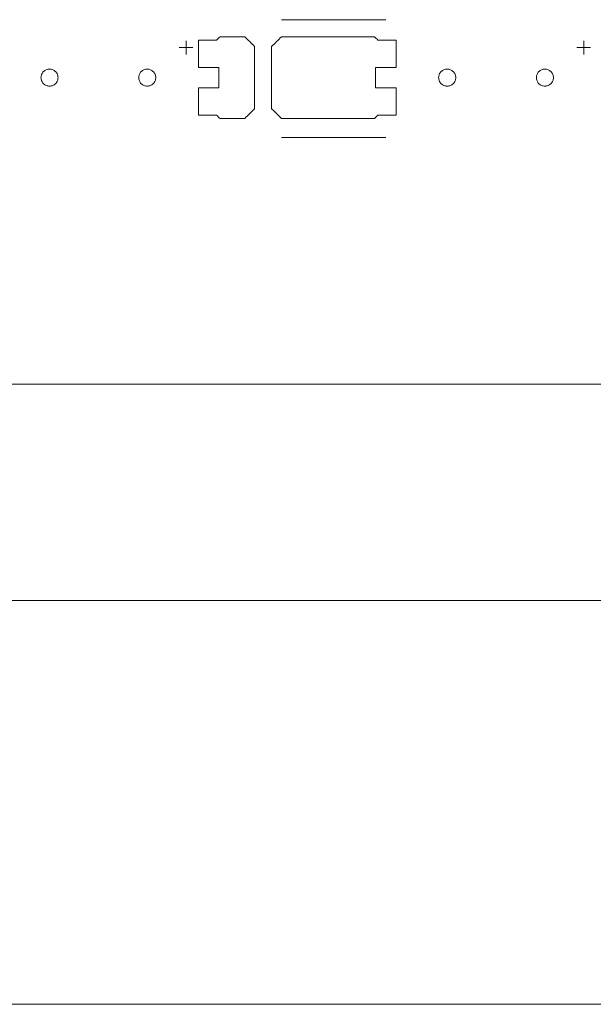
# Model space of a CAD drawing. Header units: inches. Extents: x -30 to 641, y 180 to 601.
# Tile 117 of 234: x 231 to 248, y 524 to 553. Entities that reach past the tile are written whole.
import ezdxf

# ---------------------------------------------------------------- set-up
doc = ezdxf.new("R2010")
doc.units = ezdxf.units.IN
doc.header["$MEASUREMENT"] = 0
doc.layers.add('1', color=7, linetype='Continuous')

# ---------------------------------------------------------------- blocks, each defined once
blk = doc.blocks.new('block 5')
at = {"layer": '1', "color": 8, "lineweight": 18, "true_color": 0x808080}
blk.add_lwpolyline([(-18.129, 535.876), (554.57, 535.876)], dxfattribs=at)
blk = doc.blocks.new('block 65')
at = {"layer": '1', "color": 155, "lineweight": 18, "true_color": 0x4c7299}
blk.add_lwpolyline([(280.228, 542.226), (160.002, 542.226)], dxfattribs=at)
blk = doc.blocks.new('block 1380')
at = {"layer": '1', "color": 18, "lineweight": 13, "true_color": 0x4c0000}
blk.add_lwpolyline([(280.228, 542.226), (160.002, 542.226)], dxfattribs=at)
blk = doc.blocks.new('block 1382')
at = {"layer": '1', "color": 18, "lineweight": 13, "true_color": 0x4c0000}
blk.add_lwpolyline([(280.228, 542.226), (160.002, 542.226)], dxfattribs=at)
blk = doc.blocks.new('block 1453')
at = {"layer": '1', "color": 252, "lineweight": 13, "true_color": 0x848484}
blk.add_lwpolyline([(241.655, 549.461), (238.595, 549.461)], dxfattribs=at)
blk = doc.blocks.new('block 1574')
at = {"layer": '1', "color": 18, "lineweight": 13, "true_color": 0x4c0000}
blk.add_lwpolyline([(247.262, 552.095), (247.662, 552.095)], dxfattribs=at)
blk = doc.blocks.new('block 1575')
at = {"layer": '1', "color": 18, "lineweight": 13, "true_color": 0x4c0000}
blk.add_lwpolyline([(247.461, 551.896), (247.461, 552.296)], dxfattribs=at)
blk = doc.blocks.new('block 1606')
at = {"layer": '1', "color": 252, "lineweight": 13, "true_color": 0x848484}
blk.add_lwpolyline([(241.655, 552.914), (238.595, 552.914)], dxfattribs=at)
blk = doc.blocks.new('block 1607')
at = {"layer": '1', "color": 252, "lineweight": 13, "true_color": 0x848484}
blk.add_lwpolyline([(235.595, 552.095), (235.995, 552.095)], dxfattribs=at)
blk = doc.blocks.new('block 1608')
at = {"layer": '1', "color": 252, "lineweight": 13, "true_color": 0x848484}
blk.add_lwpolyline([(235.794, 551.896), (235.794, 552.296)], dxfattribs=at)
blk = doc.blocks.new('block 1663')
at = {"layer": '1', "color": 18, "lineweight": 13, "true_color": 0x4c0000}
blk.add_lwpolyline([(247.461, 551.896), (247.461, 552.296)], dxfattribs=at)
blk = doc.blocks.new('block 1668')
at = {"layer": '1', "color": 18, "lineweight": 13, "true_color": 0x4c0000}
blk.add_lwpolyline([(247.262, 552.095), (247.662, 552.095)], dxfattribs=at)
blk = doc.blocks.new('block 1761')
at = {"layer": '1', "color": 252, "lineweight": 13, "true_color": 0x848484}
blk.add_lwpolyline([(241.655, 549.461), (238.595, 549.461)], dxfattribs=at)
blk = doc.blocks.new('block 1762')
at = {"layer": '1', "color": 252, "lineweight": 13, "true_color": 0x848484}
blk.add_lwpolyline([(235.794, 551.896), (235.794, 552.296)], dxfattribs=at)
blk = doc.blocks.new('block 1763')
at = {"layer": '1', "color": 252, "lineweight": 13, "true_color": 0x848484}
blk.add_lwpolyline([(235.595, 552.095), (235.995, 552.095)], dxfattribs=at)
blk = doc.blocks.new('block 1764')
at = {"layer": '1', "color": 252, "lineweight": 13, "true_color": 0x848484}
blk.add_lwpolyline([(241.655, 552.914), (238.595, 552.914)], dxfattribs=at)
blk = doc.blocks.new('block 5771')
at = {"layer": '1', "color": 18, "lineweight": 13, "true_color": 0x4c0000}
blk.add_lwpolyline([(280.228, 542.226), (205.418, 542.226), (168.014, 542.226), (163.338, 542.226), (161, 542.226), (160.002, 542.396), (159.814, 543.576), (157.91, 544.92), (155.836, 543.856), (155.502, 542.692), (154.799, 542.226), (152.462, 542.226), (133.759, 542.226)], dxfattribs=at)
blk = doc.blocks.new('block 5833')
at = {"layer": '1', "color": 18, "lineweight": 13, "true_color": 0x4c0000}
blk.add_lwpolyline([(231.538, 551.214), (231.539, 551.238), (231.543, 551.262), (231.549, 551.285), (231.557, 551.309), (231.568, 551.332), (231.581, 551.353), (231.596, 551.373), (231.612, 551.392), (231.631, 551.408), (231.65, 551.422), (231.67, 551.434), (231.692, 551.445), (231.715, 551.453), (231.739, 551.459), (231.763, 551.463), (231.788, 551.464), (231.814, 551.463), (231.838, 551.459), (231.862, 551.453), (231.885, 551.445), (231.907, 551.434), (231.927, 551.422), (231.946, 551.408), (231.964, 551.392), (231.981, 551.373), (231.996, 551.353), (232.009, 551.332), (232.02, 551.309), (232.028, 551.285), (232.034, 551.262), (232.037, 551.238), (232.039, 551.214), (232.037, 551.19), (232.034, 551.166), (232.028, 551.142), (232.02, 551.119), (232.009, 551.096), (231.996, 551.075), (231.981, 551.055), (231.964, 551.036), (231.946, 551.02), (231.927, 551.006), (231.907, 550.993), (231.885, 550.983), (231.862, 550.975), (231.838, 550.969), (231.814, 550.965), (231.788, 550.964), (231.763, 550.965), (231.739, 550.969), (231.715, 550.975), (231.692, 550.983), (231.67, 550.993), (231.65, 551.006), (231.631, 551.02), (231.612, 551.036), (231.596, 551.055), (231.581, 551.075), (231.568, 551.096), (231.557, 551.119), (231.549, 551.142), (231.543, 551.166), (231.539, 551.19), (231.538, 551.214)], dxfattribs=at)
blk = doc.blocks.new('block 5838')
at = {"layer": '1', "color": 18, "lineweight": 13, "true_color": 0x4c0000}
blk.add_lwpolyline([(246.072, 551.214), (246.073, 551.238), (246.076, 551.262), (246.082, 551.285), (246.091, 551.309), (246.101, 551.332), (246.114, 551.353), (246.129, 551.373), (246.146, 551.392), (246.164, 551.408), (246.183, 551.422), (246.204, 551.434), (246.225, 551.445), (246.248, 551.453), (246.272, 551.459), (246.297, 551.463), (246.322, 551.464), (246.347, 551.463), (246.372, 551.459), (246.396, 551.453), (246.418, 551.445), (246.44, 551.434), (246.46, 551.422), (246.48, 551.408), (246.498, 551.392), (246.515, 551.373), (246.53, 551.353), (246.543, 551.332), (246.553, 551.309), (246.561, 551.285), (246.567, 551.262), (246.571, 551.238), (246.572, 551.214), (246.571, 551.19), (246.567, 551.166), (246.561, 551.142), (246.553, 551.119), (246.543, 551.096), (246.53, 551.075), (246.515, 551.055), (246.498, 551.036), (246.48, 551.02), (246.46, 551.006), (246.44, 550.993), (246.418, 550.983), (246.396, 550.975), (246.372, 550.969), (246.347, 550.965), (246.322, 550.964), (246.297, 550.965), (246.272, 550.969), (246.248, 550.975), (246.225, 550.983), (246.204, 550.993), (246.183, 551.006), (246.164, 551.02), (246.146, 551.036), (246.129, 551.055), (246.114, 551.075), (246.101, 551.096), (246.091, 551.119), (246.082, 551.142), (246.076, 551.166), (246.073, 551.19), (246.072, 551.214)], dxfattribs=at)
blk = doc.blocks.new('block 5976')
at = {"layer": '1', "color": 252, "lineweight": 13, "true_color": 0x848484}
blk.add_lwpolyline([(234.405, 551.214), (234.406, 551.238), (234.41, 551.262), (234.416, 551.285), (234.424, 551.309), (234.434, 551.332), (234.447, 551.353), (234.462, 551.373), (234.479, 551.392), (234.497, 551.408), (234.517, 551.422), (234.537, 551.434), (234.559, 551.445), (234.581, 551.453), (234.605, 551.459), (234.63, 551.463), (234.655, 551.464), (234.68, 551.463), (234.705, 551.459), (234.729, 551.453), (234.752, 551.445), (234.773, 551.434), (234.794, 551.422), (234.813, 551.408), (234.831, 551.392), (234.848, 551.373), (234.863, 551.353), (234.876, 551.332), (234.886, 551.309), (234.895, 551.285), (234.901, 551.262), (234.904, 551.238), (234.905, 551.214), (234.904, 551.19), (234.901, 551.166), (234.895, 551.142), (234.886, 551.119), (234.876, 551.096), (234.863, 551.075), (234.848, 551.055), (234.831, 551.036), (234.813, 551.02), (234.794, 551.006), (234.773, 550.993), (234.752, 550.983), (234.729, 550.975), (234.705, 550.969), (234.68, 550.965), (234.655, 550.964), (234.63, 550.965), (234.605, 550.969), (234.581, 550.975), (234.559, 550.983), (234.537, 550.993), (234.517, 551.006), (234.497, 551.02), (234.479, 551.036), (234.462, 551.055), (234.447, 551.075), (234.434, 551.096), (234.424, 551.119), (234.416, 551.142), (234.41, 551.166), (234.406, 551.19), (234.405, 551.214)], dxfattribs=at)
blk = doc.blocks.new('block 5977')
at = {"layer": '1', "color": 252, "lineweight": 13, "true_color": 0x848484}
blk.add_lwpolyline([(243.205, 551.214), (243.206, 551.238), (243.21, 551.262), (243.216, 551.285), (243.224, 551.309), (243.234, 551.332), (243.247, 551.353), (243.262, 551.373), (243.279, 551.392), (243.297, 551.408), (243.317, 551.422), (243.337, 551.434), (243.359, 551.445), (243.381, 551.453), (243.405, 551.459), (243.43, 551.463), (243.455, 551.464), (243.48, 551.463), (243.505, 551.459), (243.529, 551.453), (243.552, 551.445), (243.573, 551.434), (243.594, 551.422), (243.613, 551.408), (243.631, 551.392), (243.648, 551.373), (243.663, 551.353), (243.676, 551.332), (243.686, 551.309), (243.695, 551.285), (243.701, 551.262), (243.704, 551.238), (243.705, 551.214), (243.704, 551.19), (243.701, 551.166), (243.695, 551.142), (243.686, 551.119), (243.676, 551.096), (243.663, 551.075), (243.648, 551.055), (243.631, 551.036), (243.613, 551.02), (243.594, 551.006), (243.573, 550.993), (243.552, 550.983), (243.529, 550.975), (243.505, 550.969), (243.48, 550.965), (243.455, 550.964), (243.43, 550.965), (243.405, 550.969), (243.381, 550.975), (243.359, 550.983), (243.337, 550.993), (243.317, 551.006), (243.297, 551.02), (243.279, 551.036), (243.262, 551.055), (243.247, 551.075), (243.234, 551.096), (243.224, 551.119), (243.216, 551.142), (243.21, 551.166), (243.206, 551.19), (243.205, 551.214)], dxfattribs=at)
blk = doc.blocks.new('block 5978')
at = {"layer": '1', "color": 252, "lineweight": 13, "true_color": 0x848484}
blk.add_open_spline([(241.955, 551.514), (241.955, 551.781), (241.955, 552.047), (241.955, 552.314), (241.778, 552.314), (241.602, 552.314), (241.425, 552.314), (241.389, 552.347), (241.353, 552.381), (241.318, 552.414), (240.41, 552.414), (239.502, 552.414), (238.595, 552.414), (238.498, 552.318), (238.402, 552.222), (238.305, 552.126), (238.305, 551.518), (238.305, 550.91), (238.305, 550.302), (238.402, 550.206), (238.498, 550.11), (238.595, 550.014), (239.502, 550.014), (240.41, 550.014), (241.318, 550.014), (241.353, 550.047), (241.389, 550.081), (241.425, 550.114), (241.602, 550.114), (241.778, 550.114), (241.955, 550.114), (241.955, 550.381), (241.955, 550.647), (241.955, 550.914), (241.755, 550.914), (241.555, 550.914), (241.355, 550.914), (241.355, 551.114), (241.355, 551.314), (241.355, 551.514), (241.555, 551.514), (241.755, 551.514), (241.955, 551.514)], degree=3, knots=[0, 0, 0, 0, 1, 1, 1, 2, 2, 2, 3, 3, 3, 4, 4, 4, 5, 5, 5, 6, 6, 6, 7, 7, 7, 8, 8, 8, 9, 9, 9, 10, 10, 10, 11, 11, 11, 12, 12, 12, 13, 13, 13, 14, 14, 14, 14], dxfattribs=at)
blk = doc.blocks.new('block 5979')
at = {"layer": '1', "color": 252, "lineweight": 13, "true_color": 0x848484}
blk.add_open_spline([(241.955, 551.514), (241.955, 551.781), (241.955, 552.047), (241.955, 552.314), (241.778, 552.314), (241.602, 552.314), (241.425, 552.314), (241.389, 552.347), (241.353, 552.381), (241.318, 552.414), (240.41, 552.414), (239.502, 552.414), (238.595, 552.414), (238.498, 552.318), (238.402, 552.222), (238.305, 552.126), (238.305, 551.518), (238.305, 550.91), (238.305, 550.302), (238.402, 550.206), (238.498, 550.11), (238.595, 550.014), (239.502, 550.014), (240.41, 550.014), (241.318, 550.014), (241.353, 550.047), (241.389, 550.081), (241.425, 550.114), (241.602, 550.114), (241.778, 550.114), (241.955, 550.114), (241.955, 550.381), (241.955, 550.647), (241.955, 550.914), (241.755, 550.914), (241.555, 550.914), (241.355, 550.914), (241.355, 551.114), (241.355, 551.314), (241.355, 551.514), (241.555, 551.514), (241.755, 551.514), (241.955, 551.514)], degree=3, knots=[0, 0, 0, 0, 1, 1, 1, 2, 2, 2, 3, 3, 3, 4, 4, 4, 5, 5, 5, 6, 6, 6, 7, 7, 7, 8, 8, 8, 9, 9, 9, 10, 10, 10, 11, 11, 11, 12, 12, 12, 13, 13, 13, 14, 14, 14, 14], dxfattribs=at)
blk = doc.blocks.new('block 5980')
at = {"layer": '1', "color": 252, "lineweight": 13, "true_color": 0x848484}
blk.add_open_spline([(237.516, 552.414), (237.612, 552.318), (237.709, 552.222), (237.805, 552.126), (237.805, 551.518), (237.805, 550.91), (237.805, 550.302), (237.709, 550.206), (237.612, 550.11), (237.516, 550.014), (237.275, 550.014), (237.034, 550.014), (236.793, 550.014), (236.757, 550.047), (236.721, 550.081), (236.685, 550.114), (236.509, 550.114), (236.332, 550.114), (236.155, 550.114), (236.155, 550.381), (236.155, 550.647), (236.155, 550.914), (236.355, 550.914), (236.555, 550.914), (236.755, 550.914), (236.755, 551.114), (236.755, 551.314), (236.755, 551.514), (236.555, 551.514), (236.355, 551.514), (236.155, 551.514), (236.155, 551.781), (236.155, 552.047), (236.155, 552.314), (236.332, 552.314), (236.509, 552.314), (236.685, 552.314), (236.721, 552.347), (236.757, 552.381), (236.793, 552.414), (237.034, 552.414), (237.275, 552.414), (237.516, 552.414)], degree=3, knots=[0, 0, 0, 0, 1, 1, 1, 2, 2, 2, 3, 3, 3, 4, 4, 4, 5, 5, 5, 6, 6, 6, 7, 7, 7, 8, 8, 8, 9, 9, 9, 10, 10, 10, 11, 11, 11, 12, 12, 12, 13, 13, 13, 14, 14, 14, 14], dxfattribs=at)
blk = doc.blocks.new('block 5981')
at = {"layer": '1', "color": 252, "lineweight": 13, "true_color": 0x848484}
blk.add_open_spline([(237.516, 552.414), (237.612, 552.318), (237.709, 552.222), (237.805, 552.126), (237.805, 551.518), (237.805, 550.91), (237.805, 550.302), (237.709, 550.206), (237.612, 550.11), (237.516, 550.014), (237.275, 550.014), (237.034, 550.014), (236.793, 550.014), (236.757, 550.047), (236.721, 550.081), (236.685, 550.114), (236.509, 550.114), (236.332, 550.114), (236.155, 550.114), (236.155, 550.381), (236.155, 550.647), (236.155, 550.914), (236.355, 550.914), (236.555, 550.914), (236.755, 550.914), (236.755, 551.114), (236.755, 551.314), (236.755, 551.514), (236.555, 551.514), (236.355, 551.514), (236.155, 551.514), (236.155, 551.781), (236.155, 552.047), (236.155, 552.314), (236.332, 552.314), (236.509, 552.314), (236.685, 552.314), (236.721, 552.347), (236.757, 552.381), (236.793, 552.414), (237.034, 552.414), (237.275, 552.414), (237.516, 552.414)], degree=3, knots=[0, 0, 0, 0, 1, 1, 1, 2, 2, 2, 3, 3, 3, 4, 4, 4, 5, 5, 5, 6, 6, 6, 7, 7, 7, 8, 8, 8, 9, 9, 9, 10, 10, 10, 11, 11, 11, 12, 12, 12, 13, 13, 13, 14, 14, 14, 14], dxfattribs=at)
blk = doc.blocks.new('block 6316')
at = {"layer": '1', "color": 18, "lineweight": 13, "true_color": 0x4c0000}
blk.add_lwpolyline([(231.538, 551.214), (231.539, 551.238), (231.543, 551.262), (231.549, 551.285), (231.557, 551.309), (231.568, 551.332), (231.581, 551.353), (231.596, 551.373), (231.612, 551.392), (231.631, 551.408), (231.65, 551.422), (231.67, 551.434), (231.692, 551.445), (231.715, 551.453), (231.739, 551.459), (231.763, 551.463), (231.788, 551.464), (231.814, 551.463), (231.838, 551.459), (231.862, 551.453), (231.885, 551.445), (231.907, 551.434), (231.927, 551.422), (231.946, 551.408), (231.964, 551.392), (231.981, 551.373), (231.996, 551.353), (232.009, 551.332), (232.02, 551.309), (232.028, 551.285), (232.034, 551.262), (232.037, 551.238), (232.039, 551.214), (232.037, 551.19), (232.034, 551.166), (232.028, 551.142), (232.02, 551.119), (232.009, 551.096), (231.996, 551.075), (231.981, 551.055), (231.964, 551.036), (231.946, 551.02), (231.927, 551.006), (231.907, 550.993), (231.885, 550.983), (231.862, 550.975), (231.838, 550.969), (231.814, 550.965), (231.788, 550.964), (231.763, 550.965), (231.739, 550.969), (231.715, 550.975), (231.692, 550.983), (231.67, 550.993), (231.65, 551.006), (231.631, 551.02), (231.612, 551.036), (231.596, 551.055), (231.581, 551.075), (231.568, 551.096), (231.557, 551.119), (231.549, 551.142), (231.543, 551.166), (231.539, 551.19), (231.538, 551.214)], dxfattribs=at)
blk = doc.blocks.new('block 6333')
at = {"layer": '1', "color": 18, "lineweight": 13, "true_color": 0x4c0000}
blk.add_lwpolyline([(246.072, 551.214), (246.073, 551.238), (246.076, 551.262), (246.082, 551.285), (246.091, 551.309), (246.101, 551.332), (246.114, 551.353), (246.129, 551.373), (246.146, 551.392), (246.164, 551.408), (246.183, 551.422), (246.204, 551.434), (246.225, 551.445), (246.248, 551.453), (246.272, 551.459), (246.297, 551.463), (246.322, 551.464), (246.347, 551.463), (246.372, 551.459), (246.396, 551.453), (246.418, 551.445), (246.44, 551.434), (246.46, 551.422), (246.48, 551.408), (246.498, 551.392), (246.515, 551.373), (246.53, 551.353), (246.543, 551.332), (246.553, 551.309), (246.561, 551.285), (246.567, 551.262), (246.571, 551.238), (246.572, 551.214), (246.571, 551.19), (246.567, 551.166), (246.561, 551.142), (246.553, 551.119), (246.543, 551.096), (246.53, 551.075), (246.515, 551.055), (246.498, 551.036), (246.48, 551.02), (246.46, 551.006), (246.44, 550.993), (246.418, 550.983), (246.396, 550.975), (246.372, 550.969), (246.347, 550.965), (246.322, 550.964), (246.297, 550.965), (246.272, 550.969), (246.248, 550.975), (246.225, 550.983), (246.204, 550.993), (246.183, 551.006), (246.164, 551.02), (246.146, 551.036), (246.129, 551.055), (246.114, 551.075), (246.101, 551.096), (246.091, 551.119), (246.082, 551.142), (246.076, 551.166), (246.073, 551.19), (246.072, 551.214)], dxfattribs=at)
blk = doc.blocks.new('block 6487')
at = {"layer": '1', "color": 252, "lineweight": 13, "true_color": 0x848484}
blk.add_lwpolyline([(243.205, 551.214), (243.206, 551.238), (243.21, 551.262), (243.216, 551.285), (243.224, 551.309), (243.234, 551.332), (243.247, 551.353), (243.262, 551.373), (243.279, 551.392), (243.297, 551.408), (243.317, 551.422), (243.337, 551.434), (243.359, 551.445), (243.381, 551.453), (243.405, 551.459), (243.43, 551.463), (243.455, 551.464), (243.48, 551.463), (243.505, 551.459), (243.529, 551.453), (243.552, 551.445), (243.573, 551.434), (243.594, 551.422), (243.613, 551.408), (243.631, 551.392), (243.648, 551.373), (243.663, 551.353), (243.676, 551.332), (243.686, 551.309), (243.695, 551.285), (243.701, 551.262), (243.704, 551.238), (243.705, 551.214), (243.704, 551.19), (243.701, 551.166), (243.695, 551.142), (243.686, 551.119), (243.676, 551.096), (243.663, 551.075), (243.648, 551.055), (243.631, 551.036), (243.613, 551.02), (243.594, 551.006), (243.573, 550.993), (243.552, 550.983), (243.529, 550.975), (243.505, 550.969), (243.48, 550.965), (243.455, 550.964), (243.43, 550.965), (243.405, 550.969), (243.381, 550.975), (243.359, 550.983), (243.337, 550.993), (243.317, 551.006), (243.297, 551.02), (243.279, 551.036), (243.262, 551.055), (243.247, 551.075), (243.234, 551.096), (243.224, 551.119), (243.216, 551.142), (243.21, 551.166), (243.206, 551.19), (243.205, 551.214)], dxfattribs=at)
blk = doc.blocks.new('block 6488')
at = {"layer": '1', "color": 252, "lineweight": 13, "true_color": 0x848484}
blk.add_lwpolyline([(234.405, 551.214), (234.406, 551.238), (234.41, 551.262), (234.416, 551.285), (234.424, 551.309), (234.434, 551.332), (234.447, 551.353), (234.462, 551.373), (234.479, 551.392), (234.497, 551.408), (234.517, 551.422), (234.537, 551.434), (234.559, 551.445), (234.581, 551.453), (234.605, 551.459), (234.63, 551.463), (234.655, 551.464), (234.68, 551.463), (234.705, 551.459), (234.729, 551.453), (234.752, 551.445), (234.773, 551.434), (234.794, 551.422), (234.813, 551.408), (234.831, 551.392), (234.848, 551.373), (234.863, 551.353), (234.876, 551.332), (234.886, 551.309), (234.895, 551.285), (234.901, 551.262), (234.904, 551.238), (234.905, 551.214), (234.904, 551.19), (234.901, 551.166), (234.895, 551.142), (234.886, 551.119), (234.876, 551.096), (234.863, 551.075), (234.848, 551.055), (234.831, 551.036), (234.813, 551.02), (234.794, 551.006), (234.773, 550.993), (234.752, 550.983), (234.729, 550.975), (234.705, 550.969), (234.68, 550.965), (234.655, 550.964), (234.63, 550.965), (234.605, 550.969), (234.581, 550.975), (234.559, 550.983), (234.537, 550.993), (234.517, 551.006), (234.497, 551.02), (234.479, 551.036), (234.462, 551.055), (234.447, 551.075), (234.434, 551.096), (234.424, 551.119), (234.416, 551.142), (234.41, 551.166), (234.406, 551.19), (234.405, 551.214)], dxfattribs=at)
blk = doc.blocks.new('block 6489')
at = {"layer": '1', "color": 252, "lineweight": 13, "true_color": 0x848484}
blk.add_open_spline([(237.516, 552.414), (237.612, 552.318), (237.709, 552.222), (237.805, 552.126), (237.805, 551.518), (237.805, 550.91), (237.805, 550.302), (237.709, 550.206), (237.612, 550.11), (237.516, 550.014), (237.275, 550.014), (237.034, 550.014), (236.793, 550.014), (236.757, 550.047), (236.721, 550.081), (236.685, 550.114), (236.509, 550.114), (236.332, 550.114), (236.155, 550.114), (236.155, 550.381), (236.155, 550.647), (236.155, 550.914), (236.355, 550.914), (236.555, 550.914), (236.755, 550.914), (236.755, 551.114), (236.755, 551.314), (236.755, 551.514), (236.555, 551.514), (236.355, 551.514), (236.155, 551.514), (236.155, 551.781), (236.155, 552.047), (236.155, 552.314), (236.332, 552.314), (236.509, 552.314), (236.685, 552.314), (236.721, 552.347), (236.757, 552.381), (236.793, 552.414), (237.034, 552.414), (237.275, 552.414), (237.516, 552.414)], degree=3, knots=[0, 0, 0, 0, 1, 1, 1, 2, 2, 2, 3, 3, 3, 4, 4, 4, 5, 5, 5, 6, 6, 6, 7, 7, 7, 8, 8, 8, 9, 9, 9, 10, 10, 10, 11, 11, 11, 12, 12, 12, 13, 13, 13, 14, 14, 14, 14], dxfattribs=at)
blk = doc.blocks.new('block 6490')
at = {"layer": '1', "color": 252, "lineweight": 13, "true_color": 0x848484}
blk.add_open_spline([(241.955, 551.514), (241.955, 551.781), (241.955, 552.047), (241.955, 552.314), (241.778, 552.314), (241.602, 552.314), (241.425, 552.314), (241.389, 552.347), (241.353, 552.381), (241.318, 552.414), (240.41, 552.414), (239.502, 552.414), (238.595, 552.414), (238.498, 552.318), (238.402, 552.222), (238.305, 552.126), (238.305, 551.518), (238.305, 550.91), (238.305, 550.302), (238.402, 550.206), (238.498, 550.11), (238.595, 550.014), (239.502, 550.014), (240.41, 550.014), (241.318, 550.014), (241.353, 550.047), (241.389, 550.081), (241.425, 550.114), (241.602, 550.114), (241.778, 550.114), (241.955, 550.114), (241.955, 550.381), (241.955, 550.647), (241.955, 550.914), (241.755, 550.914), (241.555, 550.914), (241.355, 550.914), (241.355, 551.114), (241.355, 551.314), (241.355, 551.514), (241.555, 551.514), (241.755, 551.514), (241.955, 551.514)], degree=3, knots=[0, 0, 0, 0, 1, 1, 1, 2, 2, 2, 3, 3, 3, 4, 4, 4, 5, 5, 5, 6, 6, 6, 7, 7, 7, 8, 8, 8, 9, 9, 9, 10, 10, 10, 11, 11, 11, 12, 12, 12, 13, 13, 13, 14, 14, 14, 14], dxfattribs=at)
blk = doc.blocks.new('block 6491')
at = {"layer": '1', "color": 252, "lineweight": 13, "true_color": 0x848484}
blk.add_open_spline([(241.955, 551.514), (241.955, 551.781), (241.955, 552.047), (241.955, 552.314), (241.778, 552.314), (241.602, 552.314), (241.425, 552.314), (241.389, 552.347), (241.353, 552.381), (241.318, 552.414), (240.41, 552.414), (239.502, 552.414), (238.595, 552.414), (238.498, 552.318), (238.402, 552.222), (238.305, 552.126), (238.305, 551.518), (238.305, 550.91), (238.305, 550.302), (238.402, 550.206), (238.498, 550.11), (238.595, 550.014), (239.502, 550.014), (240.41, 550.014), (241.318, 550.014), (241.353, 550.047), (241.389, 550.081), (241.425, 550.114), (241.602, 550.114), (241.778, 550.114), (241.955, 550.114), (241.955, 550.381), (241.955, 550.647), (241.955, 550.914), (241.755, 550.914), (241.555, 550.914), (241.355, 550.914), (241.355, 551.114), (241.355, 551.314), (241.355, 551.514), (241.555, 551.514), (241.755, 551.514), (241.955, 551.514)], degree=3, knots=[0, 0, 0, 0, 1, 1, 1, 2, 2, 2, 3, 3, 3, 4, 4, 4, 5, 5, 5, 6, 6, 6, 7, 7, 7, 8, 8, 8, 9, 9, 9, 10, 10, 10, 11, 11, 11, 12, 12, 12, 13, 13, 13, 14, 14, 14, 14], dxfattribs=at)
blk = doc.blocks.new('block 6492')
at = {"layer": '1', "color": 252, "lineweight": 13, "true_color": 0x848484}
blk.add_open_spline([(237.516, 552.414), (237.612, 552.318), (237.709, 552.222), (237.805, 552.126), (237.805, 551.518), (237.805, 550.91), (237.805, 550.302), (237.709, 550.206), (237.612, 550.11), (237.516, 550.014), (237.275, 550.014), (237.034, 550.014), (236.793, 550.014), (236.757, 550.047), (236.721, 550.081), (236.685, 550.114), (236.509, 550.114), (236.332, 550.114), (236.155, 550.114), (236.155, 550.381), (236.155, 550.647), (236.155, 550.914), (236.355, 550.914), (236.555, 550.914), (236.755, 550.914), (236.755, 551.114), (236.755, 551.314), (236.755, 551.514), (236.555, 551.514), (236.355, 551.514), (236.155, 551.514), (236.155, 551.781), (236.155, 552.047), (236.155, 552.314), (236.332, 552.314), (236.509, 552.314), (236.685, 552.314), (236.721, 552.347), (236.757, 552.381), (236.793, 552.414), (237.034, 552.414), (237.275, 552.414), (237.516, 552.414)], degree=3, knots=[0, 0, 0, 0, 1, 1, 1, 2, 2, 2, 3, 3, 3, 4, 4, 4, 5, 5, 5, 6, 6, 6, 7, 7, 7, 8, 8, 8, 9, 9, 9, 10, 10, 10, 11, 11, 11, 12, 12, 12, 13, 13, 13, 14, 14, 14, 14], dxfattribs=at)
blk = doc.blocks.new('block 9245')
at = {"layer": '1', "color": 35, "lineweight": 13, "true_color": 0x99724c}
blk.add_lwpolyline([(157.752, 524.028), (282.478, 524.028)], dxfattribs=at)

msp = doc.modelspace()

# ---------------------------------------------------------------- block references
at = {"layer": '1'}
for name in ['block 5771', 'block 1606', 'block 1764', 'block 5980', 'block 5981', 'block 6489', 'block 6492', 'block 5978', 'block 5979', 'block 6490', 'block 6491', 'block 1607', 'block 1763', 'block 1608', 'block 1762', 'block 1574', 'block 1668', 'block 1575', 'block 1663', 'block 5833', 'block 6316', 'block 5976', 'block 6488', 'block 5977', 'block 6487', 'block 5838', 'block 6333', 'block 1453', 'block 1761', 'block 65', 'block 1380', 'block 1382', 'block 5', 'block 9245']:
    msp.add_blockref(name, (0, 0), dxfattribs=at)

doc.saveas('drawing.dxf')
